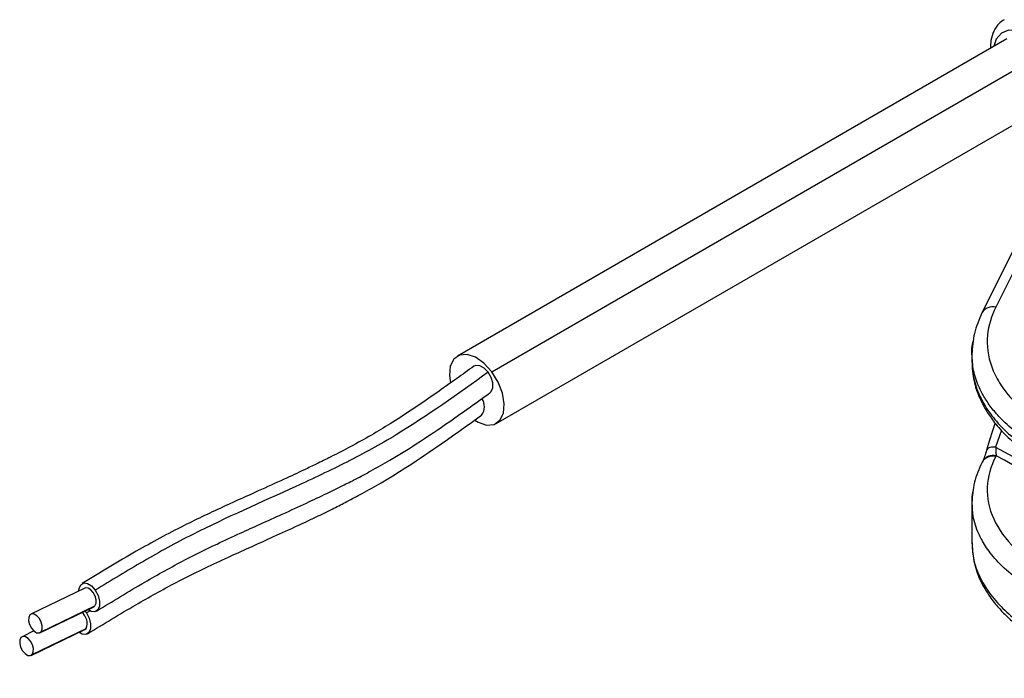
# Model space of a CAD drawing. Header units: millimetres. Extents: x 5 to 597, y 5 to 415.
# Tile 5 of 132: x 73 to 92, y 291 to 304. Entities that reach past the tile are written whole.
import ezdxf

# ---------------------------------------------------------------- set-up
doc = ezdxf.new("R2010")
doc.units = ezdxf.units.MM

msp = doc.modelspace()

# ---------------------------------------------------------------- linework, layer by layer
at = {"color": 7, "linetype": 'Continuous', "lineweight": 25}
for p, q in [((92.5079, 303.3365), (81.9013, 297.2135)), ((82.5658, 296.9099), (93.1724, 303.033)), ((94.0477, 302.0893), (92.0303, 298.0475)), ((82.6513, 295.9144), (93.2579, 302.0375)), ((92.0303, 298.0476), (92.028, 298.0428)), ((91.8356, 297.2616), (91.8356, 297.1099)), ((92.3029, 295.289), (92.295, 295.2736)), ((92.0318, 295.1636), (92.0273, 295.1541)), ((92.0401, 295.1797), (92.0322, 295.1643)), ((91.8356, 294.3837), (91.8356, 293.6075)), ((74.7075, 292.7367), (73.6678, 292.235)), ((73.8641, 291.8926), (74.9038, 292.3942)), ((74.8813, 292.3764), (74.9038, 292.3942)), ((73.8416, 291.8748), (74.8813, 292.3764)), ((74.7104, 292.2939), (74.7376, 292.2575)), ((73.7245, 291.9082), (73.4952, 291.7976)), ((73.669, 291.4373), (74.7087, 291.9389)), ((73.6915, 291.4551), (74.7313, 291.9567)), ((74.7087, 291.9389), (74.7313, 291.9567))]:
    msp.add_line(p, q, dxfattribs=at)
at = {"color": 8, "linetype": 'Continuous', "lineweight": 25}
for p, q in [((93.6501, 300.8712), (92.295, 298.1563)), ((92.4049, 295.7812), (92.2941, 295.4572)), ((74.8078, 292.2982), (74.7376, 292.2575))]:
    msp.add_line(p, q, dxfattribs=at)
at = {"color": 8, "linetype": 'Continuous', "lineweight": 25, "flags": 128}
for points in [[(93.2303, 303.1022), (93.066, 303.2851), (92.8868, 303.4196), (92.7074, 303.4947), (92.5422, 303.5044), (92.4045, 303.4478), (92.3057, 303.3296), (92.2592, 303.1929)], [(92.2941, 295.4572), (92.2522, 295.4572), (92.2144, 295.4534), (92.1818, 295.4458), (92.1552, 295.4347), (92.1354, 295.4204), (92.1228, 295.4032), (92.1206, 295.3977)]]:
    msp.add_lwpolyline(points, dxfattribs=at)
at = {"color": 7, "linetype": 'Continuous', "lineweight": 25, "flags": 128}
for points in [[(82.5658, 296.9099), (82.4143, 297.0756), (82.2493, 297.1911), (82.087, 297.2453), (81.9431, 297.2327), (81.8319, 297.1547), (81.7642, 297.0189), (81.7467, 296.8385), (81.7654, 296.6945)], [(82.4928, 296.9014), (82.416, 296.9813), (82.3332, 297.028), (82.2571, 297.0343), (82.219, 297.0177)], [(82.2408, 295.9734), (82.3033, 295.9367), (82.4656, 295.8826), (82.6095, 295.8951), (82.7207, 295.9731), (82.7884, 296.109), (82.8059, 296.2893), (82.7717, 296.4966), (82.6889, 296.7104), (82.5658, 296.9099)], [(82.535, 296.5083), (82.5548, 296.5267), (82.5856, 296.5976), (82.5846, 296.6937), (82.552, 296.8004), (82.4928, 296.9014)], [(74.5936, 292.6817), (74.5984, 292.7285), (74.6302, 292.8), (74.687, 292.8344), (74.7602, 292.8266), (74.8385, 292.7776), (74.9102, 292.6949)], [(74.9038, 292.3942), (74.9251, 292.4419), (74.9264, 292.507), (74.9076, 292.5796), (74.8716, 292.6488), (74.8238, 292.7039), (74.7716, 292.7366), (74.7228, 292.7418), (74.7075, 292.7367)], [(74.9102, 292.6949), (74.9642, 292.5912), (74.9924, 292.4822), (74.9904, 292.3845), (74.9586, 292.313), (74.9018, 292.2786), (74.8286, 292.2865), (74.7674, 292.3214)], [(73.6452, 292.2172), (73.624, 292.1696), (73.6227, 292.1044), (73.6415, 292.0318), (73.6775, 291.9626), (73.7252, 291.9075), (73.7775, 291.8749), (73.8262, 291.8696), (73.8641, 291.8926)], [(73.8641, 291.8926), (73.8853, 291.9402), (73.8866, 292.0054), (73.8679, 292.078), (73.8319, 292.1472), (73.7841, 292.2023), (73.7319, 292.2349), (73.6831, 292.2402), (73.6452, 292.2172)], [(74.7376, 292.2575), (74.7916, 292.1537), (74.8198, 292.0448), (74.8178, 291.9471), (74.786, 291.8756), (74.7292, 291.8411), (74.656, 291.849), (74.5948, 291.884)], [(73.4726, 291.7798), (73.4514, 291.7321), (73.4501, 291.667), (73.4689, 291.5943), (73.5049, 291.5252), (73.5526, 291.4701), (73.6049, 291.4374), (73.6536, 291.4322), (73.6915, 291.4551)], [(73.6915, 291.4551), (73.7127, 291.5028), (73.714, 291.5679), (73.6953, 291.6406), (73.6593, 291.7097), (73.6115, 291.7648), (73.5593, 291.7975), (73.5105, 291.8027), (73.4726, 291.7798)]]:
    msp.add_lwpolyline(points, dxfattribs=at)
at = {"color": 8, "linetype": 'Continuous', "lineweight": 25}
for centre, radius, start, end in [((92.2329, 297.931), 0.2338, 74.59669, 150.06875), ((92.2357, 295.0456), 0.2356, 75.42986, 149.95863), ((92.2437, 295.061), 0.2356, 75.43081, 149.94464)]:
    msp.add_arc(centre, radius, start, end, dxfattribs=at)
at = {"color": 7, "linetype": 'Continuous', "lineweight": 25}
for centre, radius, start, end in [((82.1512, 296.237), 0.2721, 323.36421, 35.10322), ((74.4892, 292.0593), 0.2629, 337.03186, 51.73739)]:
    msp.add_arc(centre, radius, start, end, dxfattribs=at)
for points, knots in [([(92.4608, 303.7052), (92.4251, 303.6821), (92.3401, 303.6272), (92.2531, 303.4852), (92.1969, 303.3239), (92.1942, 303.2054), (92.193, 303.1547)], [0, 0, 0, 0, 0.2056225, 0.4900993, 0.782207, 1, 1, 1, 1]), ([(92.295, 298.1563), (92.2123, 297.9906), (92.1549, 297.8086), (92.12, 297.4206), (92.143, 297.2146), (92.2557, 296.9021), (92.3062, 296.7974), (92.4346, 296.5903), (92.5124, 296.4879), (92.6949, 296.289), (92.7996, 296.1925), (93.0339, 296.009), (93.1635, 295.9219), (93.4435, 295.7603), (93.5939, 295.6857), (93.9104, 295.5513), (94.0765, 295.4914), (94.4183, 295.3877), (94.5939, 295.3438), (94.9487, 295.272), (95.1278, 295.2441), (95.6618, 295.1832), (96.0129, 295.1733), (96.6728, 295.2004), (96.9817, 295.2372), (97.2625, 295.2887)], [0, 0, 0, 0, 0.125, 0.125, 0.25, 0.25, 0.3125, 0.3125, 0.375, 0.375, 0.4375, 0.4375, 0.5, 0.5, 0.5625, 0.5625, 0.625, 0.625, 0.6875, 0.6875, 0.75, 0.75, 0.875, 0.875, 1, 1, 1, 1]), ([(92.0303, 298.0476), (91.9736, 297.9163), (91.8601, 297.6533), (91.8438, 297.3831), (91.8356, 297.2478)], [0, 0, 0, 0, 0.4995026, 1, 1, 1, 1]), ([(91.8367, 297.2528), (91.8364, 297.2563), (91.8261, 297.3536), (91.8492, 297.451), (91.8716, 297.545)], [0, 0, 0, 0, 0.0356149, 1, 1, 1, 1]), ([(82.2191, 297.0177), (81.9962, 296.857), (81.5972, 296.5694), (81.0597, 296.1988), (80.6232, 295.9164), (80.2347, 295.6818), (79.8509, 295.4687), (79.4945, 295.2844), (79.1945, 295.1367), (78.8937, 294.9929), (78.521, 294.8199), (78.0103, 294.5889), (77.3628, 294.2968), (76.5666, 293.9229), (75.6447, 293.4241), (75.0022, 293.0331), (74.6564, 292.8226)], [0, 0, 0, 0, 0.0965823, 0.1729597, 0.2292605, 0.2788748, 0.3317368, 0.3820393, 0.418007, 0.4472386, 0.4967367, 0.5589033, 0.6389584, 0.7393819, 0.8597485, 1, 1, 1, 1]), ([(91.8356, 297.1099), (91.8438, 296.9836), (91.859, 296.7498), (91.9654, 296.435), (92.0947, 296.1801), (92.2557, 295.9425), (92.4708, 295.6958), (92.7716, 295.4239), (93.0359, 295.2553), (93.177, 295.1652)], [0, 0, 0, 0, 0.1671914, 0.3093499, 0.4308377, 0.5389121, 0.6699809, 0.8237894, 1, 1, 1, 1]), ([(82.4928, 296.9014), (81.9121, 296.4832), (81.3314, 296.065), (80.5624, 295.5992), (80.4063, 295.509), (80.0895, 295.3347), (79.608, 295.0818), (79.112, 294.8482), (78.1136, 294.3904), (77.4393, 294.0986), (76.6287, 293.6888), (76.4683, 293.6043), (76.1509, 293.4306), (75.6797, 293.1632), (75.218, 292.8822), (74.9102, 292.6949)], [0, 0, 0, 0, 0.25, 0.25, 0.3125, 0.3125, 0.375, 0.5, 0.5, 0.75, 0.75, 0.8125, 0.8125, 0.875, 1, 1, 1, 1]), ([(74.9324, 292.2905), (75.2414, 292.4787), (75.8017, 292.8202), (76.5775, 293.2533), (77.1989, 293.559), (77.6858, 293.7855), (78.107, 293.9766), (78.5344, 294.1693), (78.9637, 294.3653), (79.3525, 294.5484), (79.6683, 294.7029), (79.9521, 294.8471), (80.2572, 295.0089), (80.6508, 295.2313), (81.1607, 295.5472), (81.8054, 295.9835), (82.2751, 296.3214), (82.5349, 296.5083)], [0, 0, 0, 0, 0.1258405, 0.2282455, 0.3074537, 0.3637921, 0.4121073, 0.4653485, 0.5235691, 0.5729209, 0.6119178, 0.6436104, 0.6816564, 0.7300509, 0.7986981, 0.8886604, 1, 1, 1, 1]), ([(74.7599, 291.853), (75.0687, 292.0414), (75.6289, 292.383), (76.4049, 292.8163), (77.0269, 293.1223), (77.5146, 293.3491), (77.9366, 293.5406), (78.3647, 293.7337), (78.7947, 293.93), (79.1839, 294.1133), (79.4999, 294.2679), (79.7839, 294.4123), (80.0893, 294.5743), (80.4832, 294.797), (80.9935, 295.1131), (81.639, 295.5495), (82.1093, 295.8876), (82.3694, 296.0745)], [0, 0, 0, 0, 0.1257141, 0.228053, 0.3072583, 0.3636562, 0.4120453, 0.4653351, 0.5235733, 0.5729265, 0.6119247, 0.6436165, 0.6816602, 0.7300516, 0.7986965, 0.8886587, 1, 1, 1, 1]), ([(92.2841, 295.9204), (92.28, 295.9095), (92.2219, 295.7516), (92.1694, 295.5683), (92.1206, 295.3977)], [0, 0, 0, 0, 0.0689216, 1, 1, 1, 1]), ([(92.2941, 295.4572), (92.2944, 295.4499), (92.295, 295.4347), (92.296, 295.4119), (92.2971, 295.3881), (92.2984, 295.3615), (92.3004, 295.3267), (92.302, 295.3034), (92.3029, 295.289)], [0, 0, 0, 0, 0.1098605, 0.2300622, 0.3605595, 0.5012402, 0.6931331, 1, 1, 1, 1]), ([(92.1206, 295.3977), (92.1071, 295.3532), (92.0804, 295.2651), (92.0532, 295.2075), (92.0398, 295.179)], [0, 0, 0, 0, 0.5051406, 1, 1, 1, 1]), ([(92.295, 295.2736), (92.1987, 295.0872), (92.1413, 294.8874), (92.1246, 294.4791), (92.1656, 294.271), (92.347, 293.8699), (92.4874, 293.6772), (92.847, 293.3273), (93.0658, 293.1702), (93.3072, 293.0361)], [0, 0, 0, 0, 0.25, 0.25, 0.5, 0.5, 0.75, 0.75, 1, 1, 1, 1]), ([(92.0318, 295.1636), (91.9747, 295.0356), (91.8603, 294.7793), (91.8438, 294.5156), (91.8356, 294.3836)], [0, 0, 0, 0, 0.4994462, 1, 1, 1, 1]), ([(91.8425, 294.3839), (91.84, 294.4084), (91.8317, 294.4883), (91.8517, 294.568), (91.8656, 294.6232)], [0, 0, 0, 0, 0.306399, 1, 1, 1, 1]), ([(91.8356, 293.6074), (91.8453, 293.4729), (91.8637, 293.2162), (91.9961, 292.8681), (92.1605, 292.5877), (92.3353, 292.3673), (92.5159, 292.1809), (92.7279, 291.9972), (92.9992, 291.804), (93.4172, 291.5637), (93.972, 291.3296), (94.5723, 291.1653), (95.1192, 291.0651), (95.6891, 291.0016), (96.2867, 290.9919), (96.852, 291.0276), (97.1566, 291.0729), (97.3163, 291.0967)], [0, 0, 0, 0, 0.0778739, 0.148607, 0.2112345, 0.2607638, 0.2986994, 0.3441237, 0.4006884, 0.4578985, 0.5639652, 0.6583642, 0.7092961, 0.7829058, 0.8797513, 0.9369606, 1, 1, 1, 1])]:
    msp.add_open_spline(points, degree=3, knots=knots, dxfattribs=at)
at = {"color": 8, "linetype": 'Continuous', "lineweight": 25}
for points, knots in [([(93.095, 295.4759), (92.9668, 295.5558), (92.7087, 295.7168), (92.4294, 295.9645), (92.2231, 296.1966), (92.0765, 296.4069), (91.9496, 296.6522), (91.854, 296.935), (91.8425, 297.1463), (91.8367, 297.2528)], [0, 0, 0, 0, 0.1670103, 0.3361159, 0.4500651, 0.5649473, 0.6807625, 0.8390479, 1, 1, 1, 1]), ([(91.838, 297.1099), (91.8377, 297.0783), (91.8366, 296.9886), (91.8574, 296.8395), (91.8996, 296.6627), (91.974, 296.4615), (92.0993, 296.2219), (92.3125, 295.9354), (92.633, 295.6169), (92.934, 295.4198), (93.095, 295.3144)], [0, 0, 0, 0, 0.0478522, 0.1359568, 0.2259067, 0.317702, 0.4465055, 0.6031693, 0.7876749, 1, 1, 1, 1]), ([(93.095, 292.6687), (92.934, 292.7678), (92.633, 292.953), (92.356, 293.2149), (92.1914, 293.4104), (92.0977, 293.5429), (92.0246, 293.6656), (91.9309, 293.8558), (91.8489, 294.0939), (91.8444, 294.297), (91.8425, 294.3839)], [0, 0, 0, 0, 0.212334, 0.3968488, 0.4787088, 0.5535962, 0.6215102, 0.6824505, 0.8640884, 1, 1, 1, 1]), ([(91.8402, 293.6076), (91.8438, 293.512), (91.8518, 293.3055), (91.9575, 292.9929), (92.1353, 292.676), (92.388, 292.3763), (92.7034, 292.0965), (92.9645, 291.9336), (93.095, 291.8522)], [0, 0, 0, 0, 0.14698864, 0.31759091, 0.48819319, 0.65879546, 0.82939773, 1, 1, 1, 1])]:
    msp.add_open_spline(points, degree=3, knots=knots, dxfattribs=at)
at = {"color": 7, "linetype": 'Continuous', "lineweight": 25}
for points in [[(92.2941, 295.4572), (93.1752, 294.9754), (94.0566, 294.4939), (94.9383, 294.0125)], [(94.8295, 293.915), (93.9965, 294.3676), (93.1542, 294.8258), (92.3029, 295.289)]]:
    msp.add_open_spline(points, degree=3, dxfattribs=at)

doc.saveas('drawing.dxf')
